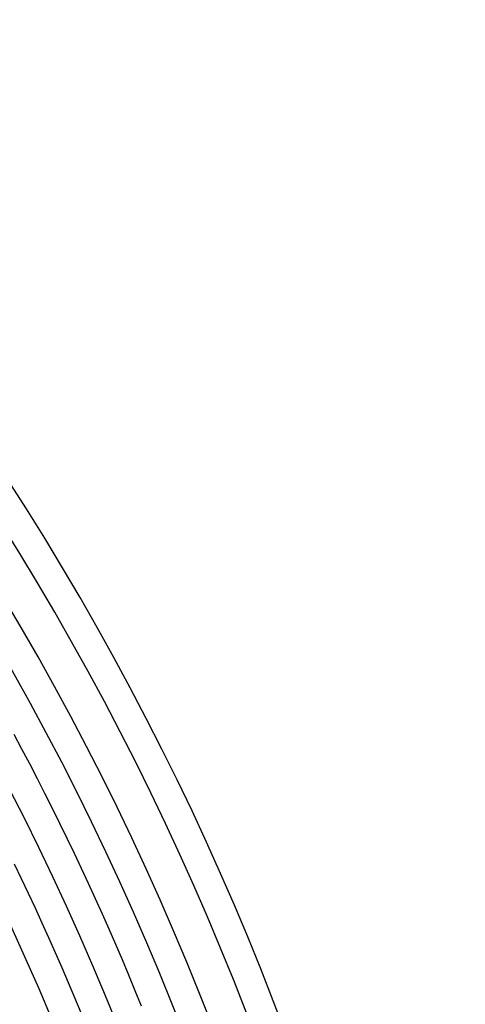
# Model space of a CAD drawing. Header units: millimetres. Extents: x -430 to 430, y -430 to 430.
# Tile 115 of 116: x 329 to 390, y 140 to 274. Entities that reach past the tile are written whole.
import ezdxf

# ---------------------------------------------------------------- set-up
doc = ezdxf.new("R2010")
doc.units = ezdxf.units.MM
doc.layers.add('THICK', color=7, linetype='Continuous')

msp = doc.modelspace()

# ---------------------------------------------------------------- linework, layer by layer
at = {"layer": 'THICK'}
for p, q in [((328.39, 176.9), (329.46, 174.89)), ((329.46, 174.89), (330.52, 172.88)), ((330.52, 172.88), (331.57, 170.86)), ((331.57, 170.86), (332.6, 168.83)), ((332.6, 168.83), (333.63, 166.8)), ((333.63, 166.8), (334.64, 164.76)), ((334.64, 164.76), (335.64, 162.72)), ((335.64, 162.72), (336.62, 160.67)), ((336.62, 160.67), (337.6, 158.61)), ((328.44, 159.23), (329.4, 157.22)), ((337.6, 158.61), (338.56, 156.55)), ((329.4, 157.22), (330.36, 155.21)), ((338.56, 156.55), (339.51, 154.48)), ((330.36, 155.21), (331.3, 153.19)), ((339.51, 154.48), (340.44, 152.41)), ((331.3, 153.19), (332.23, 151.17)), ((340.44, 152.41), (341.37, 150.33)), ((332.23, 151.17), (333.14, 149.14)), ((333.14, 149.14), (334.05, 147.1)), ((341.37, 150.33), (342.28, 148.24)), ((342.28, 148.24), (343.18, 146.15)), ((334.05, 147.1), (334.94, 145.06)), ((334.94, 145.06), (335.81, 143.02)), ((343.18, 146.15), (344.06, 144.05)), ((344.06, 144.05), (344.93, 141.95)), ((335.81, 143.02), (336.68, 140.96)), ((344.93, 141.95), (345.79, 139.85)), ((336.68, 140.96), (337.53, 138.91))]:
    msp.add_line(p, q, dxfattribs=at)
for radius, start, end in [(390, 0.2933, 44.7067), (386, 0.2968, 44.7031), (381, 0.069, 44.9309), (377, 0.304, 44.696), (369, 0.3105, 44.6894), (361, 0.3174, 44.6826), (353, 0.3246, 44.6754), (345, 0.3321, 44.6678), (337, 0.3401, 44.6599)]:
    msp.add_arc((0, 0), radius, start, end, dxfattribs=at)

doc.saveas('drawing.dxf')
